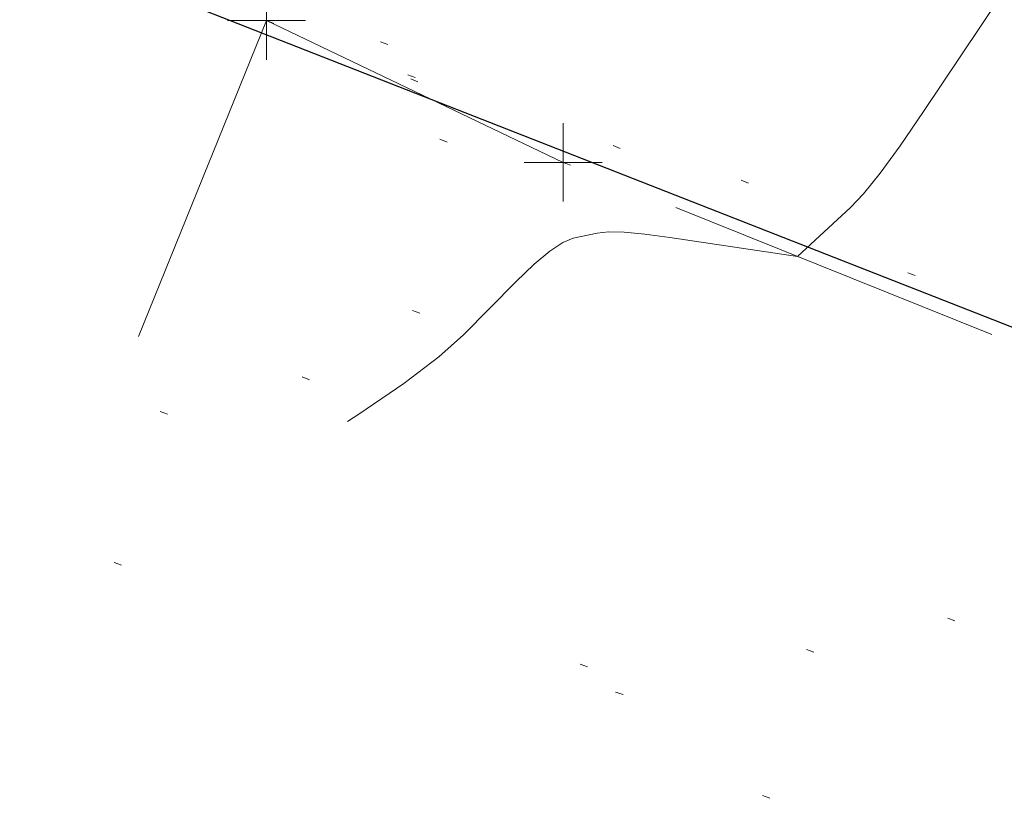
# Model space of a CAD drawing. Extents: x 413123 to 1465301, y 377724 to 504150.
# Tile 9 of 256: x 1463033 to 1463046, y 433284 to 433294. Entities that reach past the tile are written whole.
import ezdxf

# ---------------------------------------------------------------- set-up
doc = ezdxf.new("R2010")
doc.units = 0
doc.header["$MEASUREMENT"] = 0
for name, pattern in [('DGN Style 1', [8.732639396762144, 0.01453018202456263, -8.71810921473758]), ('DGN Style 3', [20.34225483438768, 14.53018202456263, -5.812072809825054]), ('DGN Style 5', [10.171127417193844, 4.35905460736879, -5.812072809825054])]:
    doc.linetypes.add(name, pattern=pattern)
for name, color, linetype, lineweight in [('DT_X_Contour_Minor', 136, 'DGN Style 3', 0), ('DT_X_Terrain_Ground_Line', 92, 'DGN Style 3', 13), ('PM_X_Parking_Lot_Stall', 7, 'DGN Style 5', 0), ('PV_X_Curb', 120, 'DGN Style 1', 0), ('PV_X_EOP', 7, 'DGN Style 3', 0), ('PV_X_Walk', 120, 'DGN Style 5', 0)]:
    doc.layers.add(name, color=color, linetype=linetype, lineweight=lineweight)
for name, color, linetype, lineweight, transparency in [('SV_Observation (Construction)', 97, 'DGN Style 1', 0, 0.9), ('SV_Setup (Construction)', 4, 'Continuous', 30, 0.9), ('SV_X_Shot_Marker (Construction)', 40, 'Continuous', 0, 0.5)]:
    doc.layers.add(name, color=color, linetype=linetype, lineweight=lineweight, transparency=transparency)

# ---------------------------------------------------------------- blocks, each defined once
blk = doc.blocks.new('SVPT_2629')
at = {"layer": 'SV_X_Shot_Marker (Construction)', "transparency": 33554495}
for p, q in [((0, 0.02500000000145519), (0, -0.02500000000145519)), ((-0.02500000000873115, 0), (0.02499999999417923, 0))]:
    blk.add_line(p, q, dxfattribs=at)
blk.add_point((0, 0), dxfattribs=at)
blk = doc.blocks.new('SVPT_2630')
at = {"layer": 'SV_X_Shot_Marker (Construction)', "transparency": 33554495}
for p, q in [((0, 0.02500000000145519), (0, -0.02499999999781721)), ((-0.02499999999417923, 0), (0.02500000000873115, 0))]:
    blk.add_line(p, q, dxfattribs=at)
blk.add_point((0, 0), dxfattribs=at)
blk = doc.blocks.new('*U5554', base_point=(1463158.719041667, 433438.2508333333, 579.5851666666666))
at = {"layer": 'DT_X_Contour_Minor', "elevation": 570.9999999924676, "flags": 128}
blk.add_lwpolyline([(1463009.796472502, 433261.168875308), (1463011.78215817, 433264.6803894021), (1463012.18799321, 433265.3971872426), (1463012.554490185, 433266.042646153), (1463012.881649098, 433266.6167661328), (1463013.169469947, 433267.1195471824), (1463014.420845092, 433269.2994012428), (1463019.893459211, 433272.9254937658), (1463020.153204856, 433274.935593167), (1463020.202159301, 433275.3127671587), (1463020.237703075, 433275.5828179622), (1463020.259836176, 433275.7457455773), (1463020.268558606, 433275.801550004), (1463020.273937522, 433275.8075308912), (1463020.286973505, 433275.8255635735), (1463020.322047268, 433275.8751759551), (1463020.37915881, 433275.9563680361), (1463020.458308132, 433276.0691398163), (1463020.698756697, 433276.4119708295), (1463020.868266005, 433276.5477448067), (1463021.196457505, 433276.6979434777), (1463021.683331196, 433276.862566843), (1463022.32888708, 433277.0416149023), (1463024.261945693, 433277.5383093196), (1463024.897747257, 433277.7013984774), (1463025.355357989, 433277.8181451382), (1463025.634777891, 433277.8885493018), (1463025.73600696, 433277.9126109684), (1463025.792630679, 433277.9167662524), (1463025.810514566, 433277.9236829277), (1463025.952399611, 433278.0738978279), (1463026.370390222, 433278.5215782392), (1463027.064486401, 433279.2667241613), (1463028.034688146, 433280.3093355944), (1463033.206542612, 433285.8689418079), (1463036.811969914, 433288.1031858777), (1463037.519382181, 433288.5539021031), (1463038.096435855, 433288.9485176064), (1463038.543130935, 433289.2870323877), (1463038.85946742, 433289.5694464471), (1463039.529219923, 433290.2477496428), (1463039.763360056, 433290.4733799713), (1463039.963466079, 433290.6415435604), (1463040.129537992, 433290.7522404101), (1463040.261575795, 433290.8054705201), (1463040.568297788, 433290.8707951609), (1463040.712714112, 433290.8856973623), (1463040.915921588, 433290.8814104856), (1463041.177920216, 433290.8579345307), (1463041.498709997, 433290.8152694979), (1463043.132908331, 433290.5713914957), (1463043.812184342, 433291.1962678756), (1463043.979676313, 433291.3734929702), (1463044.191033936, 433291.6373640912), (1463044.446257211, 433291.9878812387), (1463044.745346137, 433292.4250444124), (1463046.243447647, 433294.6673132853), (1463047.752313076, 433294.8105423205), (1463048.054738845, 433294.8353149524), (1463048.315359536, 433294.848248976), (1463048.534175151, 433294.8493443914), (1463048.71118569, 433294.8386011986), (1463049.127473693, 433294.794167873), (1463049.408280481, 433294.7356881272), (1463049.938484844, 433294.5935738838), (1463050.718086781, 433294.3678251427), (1463051.747086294, 433294.0584419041), (1463057.131011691, 433292.4195062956), (1463057.385113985, 433292.3253271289), (1463057.433293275, 433292.3074966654), (1463057.468930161, 433292.2943677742), (1463057.492024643, 433292.2859404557), (1463057.502576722, 433292.2822147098), (1463057.513992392, 433292.2785481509), (1463057.714762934, 433292.2018868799), (1463058.308512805, 433291.974652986), (1463059.295242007, 433291.5968464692), (1463060.674950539, 433291.0684673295), (1463064.878145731, 433289.4586927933), (1463066.328404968, 433288.9036778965), (1463067.526786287, 433288.4459641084), (1463068.473289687, 433288.0855514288), (1463069.167915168, 433287.8224398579), (1463070.684412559, 433287.2505438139), (1463071.409318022, 433286.9757210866), (1463072.446661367, 433286.5801749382), (1463073.796442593, 433286.0639053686), (1463075.458661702, 433285.4269123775), (1463080.307829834, 433283.5672998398), (1463082.112742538, 433282.8765559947), (1463083.890604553, 433282.1990338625), (1463085.641415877, 433281.5347334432), (1463087.365176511, 433280.8836547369), (1463091.925803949, 433279.1650738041), (1463093.522109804, 433278.5610658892), (1463094.89055679, 433278.0379778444), (1463096.031144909, 433277.5958096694), (1463096.943874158, 433277.2345613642), (1463099.074007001, 433276.3791257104), (1463100.004027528, 433276.0082480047), (1463101.196489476, 433275.5371916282), (1463102.651392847, 433274.9659565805), (1463104.36873764, 433274.294542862), (1463109.298245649, 433272.3705347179), (1463111.0014606, 433271.7017367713), (1463112.413974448, 433271.1383490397), (1463113.535787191, 433270.680371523), (1463114.366898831, 433270.3278042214), (1463116.195595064, 433269.5281717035), (1463116.827831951, 433269.2529667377), (1463117.353020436, 433269.0270762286), (1463117.771160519, 433268.8505001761), (1463118.0822522, 433268.7232385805), (1463118.769098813, 433268.449626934), (1463119.233134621, 433268.2659624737), (1463120.110107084, 433267.9201778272), (1463121.400016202, 433267.4122729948), (1463123.102861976, 433266.7422479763), (1463128.194366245, 433264.7393543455), (1463129.906589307, 433264.0691726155), (1463131.22463029, 433263.5607976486), (1463132.148489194, 433263.2142294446), (1463132.67816602, 433263.0294680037), (1463133.565061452, 433262.7525131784), (1463134.136427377, 433262.5542813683), (1463135.185353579, 433262.1673020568), (1463136.711840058, 433261.5915752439), (1463138.715886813, 433260.8271009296), (1463149.18241232, 433256.819143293)], dxfattribs=at)

msp = doc.modelspace()

# ---------------------------------------------------------------- linework, layer by layer
at = {"layer": 'PM_X_Parking_Lot_Stall', "extrusion": (0.02047092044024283, 0.0165112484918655, 0.9996541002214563), "elevation": 37675.13017547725, "flags": 128}
msp.add_lwpolyline([(-581259.0926633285, -1410301.175082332), (-581259.0926633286, -1410309.881289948)], dxfattribs=at)
at = {"layer": 'PV_X_Curb'}
for points, knots in [([(1463034.114341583, 433358.5354235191, 570.967442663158), (1463034.382762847, 433357.8525596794, 570.9829174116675), (1463034.902669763, 433356.6746703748, 570.9791408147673), (1463036.322057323, 433354.5205973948, 570.6849760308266), (1463037.748960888, 433352.2020754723, 570.6878951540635), (1463040.018756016, 433349.1857511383, 570.9427811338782), (1463042.639031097, 433346.7780487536, 570.7955674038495), (1463044.970687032, 433345.5933757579, 570.8824061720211), (1463045.921303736, 433345.2188641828, 570.878208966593), (1463051.106075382, 433343.1762354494, 570.8553169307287), (1463056.290847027, 433341.1336067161, 570.8324248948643), (1463061.475618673, 433339.0909779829, 570.809532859), (1463062.018547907, 433338.9041474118, 570.7725412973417), (1463062.561477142, 433338.7173168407, 570.7355497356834), (1463063.104406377, 433338.5304862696, 570.6985581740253), (1463069.657625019, 433335.9461940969, 570.7210719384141), (1463076.21084366, 433333.3619019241, 570.7435857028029), (1463082.764062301, 433330.7776097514, 570.7660994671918), (1463087.246478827, 433329.0023655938, 570.8028168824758), (1463091.728895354, 433327.2271214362, 570.8395342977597), (1463096.211311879, 433325.4518772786, 570.8762517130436), (1463096.878442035, 433325.1897515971, 570.9638925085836), (1463097.545572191, 433324.9276259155, 571.0515333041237), (1463098.212702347, 433324.6655002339, 571.1391740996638), (1463104.831686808, 433322.094946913, 571.1640382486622), (1463111.45067127, 433319.524393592, 571.1889023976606), (1463118.069655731, 433316.953840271, 571.2137665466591), (1463125.957183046, 433313.9138789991, 571.1851535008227), (1463133.844710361, 433310.8739177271, 571.1565404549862), (1463141.732237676, 433307.8339564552, 571.1279274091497), (1463145.767175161, 433306.241790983, 571.1313455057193), (1463149.802112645, 433304.6496255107, 571.134763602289), (1463153.83705013, 433303.0574600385, 571.1381816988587), (1463154.355066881, 433302.8054079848, 571.0924572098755), (1463154.873083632, 433302.5533559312, 571.0467327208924), (1463155.391100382, 433302.3013038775, 571.0010082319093), (1463159.740180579, 433300.5574304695, 571.007755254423), (1463164.089260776, 433298.8135570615, 571.0145022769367), (1463168.438340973, 433297.0696836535, 571.0212492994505), (1463173.76020955, 433294.9893866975, 571.0517121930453), (1463179.082078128, 433292.9090897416, 571.0821750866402), (1463184.403946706, 433290.8287927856, 571.1126379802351), (1463184.927832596, 433290.6024130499, 571.183469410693), (1463185.451718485, 433290.3760333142, 571.254300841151), (1463185.975604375, 433290.1496535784, 571.3251322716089), (1463193.283059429, 433287.4009373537, 571.3274320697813), (1463200.590514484, 433284.6522211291, 571.3297318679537), (1463207.897969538, 433281.9035049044, 571.3320316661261), (1463214.611583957, 433279.3049910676, 571.3660593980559), (1463221.325198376, 433276.7064772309, 571.4000871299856), (1463228.038812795, 433274.1079633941, 571.4341148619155), (1463234.876881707, 433271.4003319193, 571.5030017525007), (1463241.714950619, 433268.6927004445, 571.5718886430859), (1463248.553019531, 433265.9850689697, 571.6407755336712), (1463252.53367608, 433264.4224603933, 571.6987979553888), (1463256.514332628, 433262.8598518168, 571.7568203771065), (1463260.494989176, 433261.2972432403, 571.8148427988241), (1463261.18962272, 433261.0748617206, 571.7422662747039), (1463261.884256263, 433260.8524802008, 571.6696897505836), (1463262.578889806, 433260.6300986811, 571.5971132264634), (1463267.974277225, 433258.4984942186, 571.5913249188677), (1463273.369664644, 433256.3668897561, 571.5855366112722), (1463278.765052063, 433254.2352852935, 571.5797483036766), (1463284.039124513, 433252.1341649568, 571.626583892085), (1463289.313196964, 433250.0330446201, 571.6734194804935), (1463294.587269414, 433247.9319242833, 571.7202550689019), (1463295.147837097, 433247.7325865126, 571.8045569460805), (1463295.70840478, 433247.533248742, 571.8888588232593), (1463296.268972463, 433247.3339109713, 571.9731607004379), (1463303.262539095, 433244.6091737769, 572.0038664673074), (1463310.256105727, 433241.8844365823, 572.034572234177), (1463317.249672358, 433239.1596993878, 572.0652780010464), (1463324.8255847, 433236.206749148, 572.1003223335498), (1463332.401497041, 433233.2537989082, 572.1353666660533), (1463339.977409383, 433230.3008486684, 572.1704109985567), (1463346.624217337, 433227.6724527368, 572.1699621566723), (1463353.271025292, 433225.044056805, 572.1695133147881), (1463359.917833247, 433222.4156608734, 572.1690644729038), (1463363.666535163, 433220.9685334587, 572.1740861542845), (1463367.415237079, 433219.521406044, 572.1791078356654), (1463371.163938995, 433218.0742786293, 572.1841295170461), (1463371.754596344, 433217.8301906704, 572.1047293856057), (1463372.345253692, 433217.5861027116, 572.0253292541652), (1463372.935911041, 433217.3420147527, 571.9459291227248), (1463380.338603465, 433214.4611246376, 571.9041823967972), (1463387.741295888, 433211.5802345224, 571.8624356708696), (1463395.143988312, 433208.6993444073, 571.8206889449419), (1463403.121855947, 433205.5721027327, 571.8539167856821), (1463411.099723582, 433202.4448610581, 571.8871446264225), (1463419.077591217, 433199.3176193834, 571.9203724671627), (1463419.407565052, 433199.1647159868, 571.9396248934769), (1463419.737538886, 433199.0118125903, 571.9588773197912), (1463420.067512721, 433198.8589091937, 571.9781297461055)], [0, 0, 0, 0, 0.004163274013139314, 0.007301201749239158, 0.0146979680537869, 0.01957460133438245, 0.02877745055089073, 0.03448275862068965, 0.03448275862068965, 0.03448275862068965, 0.06896551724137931, 0.06896551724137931, 0.06896551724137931, 0.1034482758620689, 0.1034482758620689, 0.1034482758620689, 0.1379310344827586, 0.1379310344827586, 0.1379310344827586, 0.1724137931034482, 0.1724137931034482, 0.1724137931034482, 0.2068965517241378, 0.2068965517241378, 0.2068965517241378, 0.2413793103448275, 0.2413793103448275, 0.2413793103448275, 0.2758620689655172, 0.2758620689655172, 0.2758620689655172, 0.3103448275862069, 0.3103448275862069, 0.3103448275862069, 0.3448275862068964, 0.3448275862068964, 0.3448275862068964, 0.3793103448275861, 0.3793103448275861, 0.3793103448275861, 0.4137931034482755, 0.4137931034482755, 0.4137931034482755, 0.4482758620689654, 0.4482758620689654, 0.4482758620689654, 0.4827586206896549, 0.4827586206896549, 0.4827586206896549, 0.5172413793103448, 0.5172413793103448, 0.5172413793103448, 0.5517241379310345, 0.5517241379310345, 0.5517241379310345, 0.5862068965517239, 0.5862068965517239, 0.5862068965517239, 0.6206896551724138, 0.6206896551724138, 0.6206896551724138, 0.6551724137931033, 0.6551724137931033, 0.6551724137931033, 0.6896551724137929, 0.6896551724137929, 0.6896551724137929, 0.7241379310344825, 0.7241379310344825, 0.7241379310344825, 0.7586206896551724, 0.7586206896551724, 0.7586206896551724, 0.7931034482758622, 0.7931034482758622, 0.7931034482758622, 0.8275862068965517, 0.8275862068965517, 0.8275862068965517, 0.8620689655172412, 0.8620689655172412, 0.8620689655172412, 0.8965517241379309, 0.8965517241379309, 0.8965517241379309, 0.9310344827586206, 0.9310344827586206, 0.9310344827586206, 0.9655172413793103, 0.9655172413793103, 0.9655172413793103, 1, 1, 1, 1]), ([(1463694.730807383, 433042.1012902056, 573.2000085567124), (1463688.122071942, 433044.6665198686, 573.2117681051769), (1463681.5133365, 433047.2317495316, 573.2235276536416), (1463674.904601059, 433049.7969791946, 573.2352872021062), (1463669.906627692, 433051.7384291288, 573.2422034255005), (1463664.908654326, 433053.679879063, 573.249119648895), (1463659.910680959, 433055.6213289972, 573.2560358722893), (1463659.31440991, 433055.8530469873, 573.3282538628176), (1463658.718138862, 433056.0847649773, 573.400471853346), (1463658.121867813, 433056.3164829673, 573.4726898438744), (1463656.811811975, 433056.8455353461, 573.4691755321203), (1463655.501756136, 433057.3745877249, 573.4656612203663), (1463654.191700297, 433057.9036401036, 573.4621469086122), (1463647.078403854, 433060.7016199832, 573.4311409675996), (1463639.965107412, 433063.4995998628, 573.4001350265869), (1463632.851810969, 433066.2975797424, 573.3691290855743), (1463626.603526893, 433068.7760307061, 573.3262890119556), (1463620.355242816, 433071.25448167, 573.2834489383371), (1463614.10695874, 433073.7329326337, 573.2406088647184), (1463606.821724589, 433076.5483492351, 573.1778320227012), (1463599.536490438, 433079.3637658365, 573.1150551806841), (1463592.251256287, 433082.1791824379, 573.052278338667), (1463585.048675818, 433085.0513616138, 572.9767093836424), (1463577.846095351, 433087.9235407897, 572.901140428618), (1463570.643514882, 433090.7957199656, 572.8255714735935), (1463568.520856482, 433091.6009161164, 572.8136526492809), (1463566.398198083, 433092.4061122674, 572.8017338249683), (1463564.275539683, 433093.2113084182, 572.7898150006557), (1463563.658286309, 433093.4932407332, 572.723361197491), (1463563.041032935, 433093.7751730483, 572.6569073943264), (1463562.423779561, 433094.0571053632, 572.5904535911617), (1463557.897842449, 433095.8076798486, 572.5495712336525), (1463553.371905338, 433097.5582543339, 572.5086888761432), (1463548.845968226, 433099.3088288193, 572.4678065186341), (1463541.746736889, 433102.0973839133, 572.4116307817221), (1463534.647505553, 433104.8859390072, 572.3554550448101), (1463527.548274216, 433107.6744941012, 572.2992793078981), (1463527.099574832, 433107.8541490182, 572.3819727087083), (1463526.650875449, 433108.0338039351, 572.4646661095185), (1463526.202176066, 433108.2134588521, 572.5473595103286), (1463518.442801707, 433111.2934591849, 572.5872886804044), (1463510.683427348, 433114.3734595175, 572.6272178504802), (1463502.924052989, 433117.4534598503, 572.6671470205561), (1463495.101662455, 433120.5759616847, 572.6180249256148), (1463487.279271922, 433123.6984635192, 572.5689028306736), (1463479.456881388, 433126.8209653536, 572.5197807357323), (1463474.540841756, 433128.7396558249, 572.5305568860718), (1463469.624802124, 433130.6583462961, 572.5413330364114), (1463464.708762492, 433132.5770367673, 572.5521091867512), (1463464.15178183, 433132.7738995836, 572.4839343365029), (1463463.594801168, 433132.9707623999, 572.4157594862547), (1463463.037820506, 433133.1676252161, 572.3475846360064), (1463455.395093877, 433136.1460172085, 572.2965798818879), (1463447.752367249, 433139.1244092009, 572.2455751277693), (1463440.10964062, 433142.1028011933, 572.1945703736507), (1463439.463345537, 433142.3911085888, 572.2249332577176), (1463438.817050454, 433142.6794159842, 572.2552961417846), (1463438.170755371, 433142.9677233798, 572.2856590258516), (1463431.589276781, 433145.5431962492, 572.3185177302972), (1463425.007798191, 433148.1186691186, 572.351376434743), (1463418.4263196, 433150.6941419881, 572.3842351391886), (1463413.565512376, 433152.6091060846, 572.3506952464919), (1463408.704705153, 433154.5240701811, 572.3171553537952), (1463403.843897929, 433156.4390342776, 572.2836154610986), (1463402.295983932, 433157.0721267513, 572.2966227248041), (1463400.748069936, 433157.7052192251, 572.3096299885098), (1463399.20015594, 433158.3383116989, 572.3226372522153), (1463398.571326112, 433158.6030358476, 572.2531442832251), (1463397.942496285, 433158.8677599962, 572.1836513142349), (1463397.313666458, 433159.1324841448, 572.1141583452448), (1463389.499427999, 433162.1494767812, 572.1431257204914), (1463381.68518954, 433165.1664694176, 572.172093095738), (1463373.87095108, 433168.1834620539, 572.2010604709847), (1463373.202610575, 433168.4242856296, 572.2485422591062), (1463372.53427007, 433168.6651092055, 572.2960240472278), (1463371.865929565, 433168.9059327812, 572.3435058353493), (1463366.852918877, 433170.8940812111, 572.309207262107), (1463361.839908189, 433172.882229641, 572.2749086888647), (1463356.826897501, 433174.8703780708, 572.2406101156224), (1463350.263613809, 433177.4130764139, 572.2105829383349), (1463343.700330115, 433179.955774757, 572.1805557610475), (1463337.137046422, 433182.4984731, 572.1505285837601), (1463332.732110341, 433184.1753668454, 572.1399057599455), (1463328.327174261, 433185.8522605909, 572.129282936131), (1463323.922238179, 433187.5291543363, 572.1186601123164), (1463323.550514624, 433187.6736224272, 572.0672464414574), (1463323.17879107, 433187.8180905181, 572.0158327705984), (1463322.807067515, 433187.9625586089, 571.9644190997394), (1463314.242457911, 433191.4677850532, 571.9189611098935), (1463305.677848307, 433194.9730114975, 571.8735031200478), (1463297.113238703, 433198.4782379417, 571.8280451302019), (1463296.447798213, 433198.6498683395, 571.8729159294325), (1463295.782357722, 433198.8214987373, 571.917786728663), (1463295.116917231, 433198.9931291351, 571.9626575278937), (1463288.43623397, 433201.6173953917, 571.9595616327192), (1463281.755550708, 433204.2416616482, 571.9564657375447), (1463275.074867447, 433206.8659279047, 571.9533698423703), (1463270.698621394, 433208.5836220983, 571.955071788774), (1463266.322375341, 433210.3013162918, 571.9567737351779), (1463261.946129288, 433212.0190104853, 571.9584756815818), (1463261.255964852, 433212.2907585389, 571.8814296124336), (1463260.565800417, 433212.5625065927, 571.8043835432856), (1463259.875635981, 433212.8342546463, 571.7273374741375), (1463253.221984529, 433215.4661261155, 571.684237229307), (1463246.568333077, 433218.0979975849, 571.6411369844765), (1463239.914681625, 433220.7298690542, 571.5980367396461), (1463232.697418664, 433223.5591135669, 571.584901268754), (1463225.480155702, 433226.3883580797, 571.5717657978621), (1463218.262892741, 433229.2176025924, 571.5586303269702), (1463212.689928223, 433231.3845503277, 571.501804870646), (1463207.116963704, 433233.5514980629, 571.4449794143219), (1463201.543999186, 433235.7184457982, 571.3881539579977), (1463197.702392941, 433237.2969398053, 571.3824755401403), (1463193.860786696, 433238.8754338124, 571.376797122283), (1463190.01918045, 433240.4539278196, 571.3711187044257), (1463189.420555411, 433240.6641899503, 571.4587546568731), (1463188.821930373, 433240.874452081, 571.5463906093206), (1463188.223305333, 433241.0847142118, 571.6340265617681), (1463185.054584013, 433242.3131517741, 571.6250500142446), (1463181.885862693, 433243.5415893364, 571.6160734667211), (1463178.717141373, 433244.7700268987, 571.6070969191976), (1463171.181422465, 433247.7347391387, 571.5342143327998), (1463163.645703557, 433250.6994513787, 571.4613317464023), (1463156.10998465, 433253.6641636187, 571.3884491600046), (1463148.761307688, 433256.5197229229, 571.322577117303), (1463141.412630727, 433259.3752822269, 571.2567050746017), (1463134.063953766, 433262.2308415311, 571.1908330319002), (1463126.984343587, 433264.9936274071, 571.2120531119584), (1463119.904733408, 433267.756413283, 571.2332731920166), (1463112.82512323, 433270.519199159, 571.2544932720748), (1463106.948373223, 433272.8554993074, 571.272380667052), (1463101.071623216, 433275.1917994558, 571.290268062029), (1463095.19487321, 433277.5280996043, 571.3081554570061), (1463087.382378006, 433280.5556578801, 571.2445784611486), (1463079.569882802, 433283.583216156, 571.1810014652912), (1463071.757387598, 433286.6107744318, 571.1174244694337), (1463067.011834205, 433288.4980060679, 571.0790224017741), (1463062.266280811, 433290.385237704, 571.0406203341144), (1463057.520727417, 433292.27246934, 571.0022182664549), (1463052.596696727, 433294.1302708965, 570.9741905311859), (1463047.672666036, 433295.988072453, 570.946162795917), (1463042.748635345, 433297.8458740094, 570.9181350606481), (1463040.996474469, 433298.028892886, 570.6600759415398), (1463037.884741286, 433298.0614564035, 570.3732611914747), (1463033.533792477, 433297.4811137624, 570.213053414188), (1463028.578927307, 433295.8351240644, 570.8846791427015), (1463025.750437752, 433293.3300609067, 570.5443428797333), (1463024.222435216, 433291.00068514, 570.5092220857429), (1463023.412434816, 433289.7658735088, 570.490604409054), (1463022.602434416, 433288.5310618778, 570.4719867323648), (1463021.792434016, 433287.2962502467, 570.4533690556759), (1463021.001432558, 433285.3732457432, 570.5012869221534), (1463020.2104311, 433283.4502412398, 570.549204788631), (1463019.419429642, 433281.5272367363, 570.5971226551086), (1463018.531487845, 433279.3825151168, 570.6481372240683), (1463017.643546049, 433277.2377934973, 570.6991517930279), (1463016.755604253, 433275.0930718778, 570.7501663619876), (1463014.741467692, 433270.0950215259, 570.9656913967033), (1463012.727331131, 433265.096971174, 571.181216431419), (1463010.71319457, 433260.0989208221, 571.3967414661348)], [0, 0, 0, 0, 0.01923076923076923, 0.01923076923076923, 0.01923076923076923, 0.03846153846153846, 0.03846153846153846, 0.03846153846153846, 0.05769230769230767, 0.05769230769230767, 0.05769230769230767, 0.07692307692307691, 0.07692307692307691, 0.07692307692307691, 0.09615384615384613, 0.09615384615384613, 0.09615384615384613, 0.1153846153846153, 0.1153846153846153, 0.1153846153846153, 0.1346153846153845, 0.1346153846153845, 0.1346153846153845, 0.1538461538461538, 0.1538461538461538, 0.1538461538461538, 0.1730769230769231, 0.1730769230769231, 0.1730769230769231, 0.1923076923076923, 0.1923076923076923, 0.1923076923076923, 0.2115384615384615, 0.2115384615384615, 0.2115384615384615, 0.2307692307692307, 0.2307692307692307, 0.2307692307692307, 0.25, 0.25, 0.25, 0.269230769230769, 0.269230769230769, 0.269230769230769, 0.2884615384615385, 0.2884615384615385, 0.2884615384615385, 0.3076923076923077, 0.3076923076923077, 0.3076923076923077, 0.3269230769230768, 0.3269230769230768, 0.3269230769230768, 0.3461538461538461, 0.3461538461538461, 0.3461538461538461, 0.3653846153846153, 0.3653846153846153, 0.3653846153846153, 0.3846153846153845, 0.3846153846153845, 0.3846153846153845, 0.4038461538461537, 0.4038461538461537, 0.4038461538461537, 0.423076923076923, 0.423076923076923, 0.423076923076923, 0.4423076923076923, 0.4423076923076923, 0.4423076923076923, 0.4615384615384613, 0.4615384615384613, 0.4615384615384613, 0.4807692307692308, 0.4807692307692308, 0.4807692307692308, 0.5, 0.5, 0.5, 0.5192307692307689, 0.5192307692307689, 0.5192307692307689, 0.538461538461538, 0.538461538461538, 0.538461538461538, 0.5576923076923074, 0.5576923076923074, 0.5576923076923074, 0.576923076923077, 0.576923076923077, 0.576923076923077, 0.5961538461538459, 0.5961538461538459, 0.5961538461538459, 0.6153846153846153, 0.6153846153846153, 0.6153846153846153, 0.6346153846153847, 0.6346153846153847, 0.6346153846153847, 0.6538461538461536, 0.6538461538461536, 0.6538461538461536, 0.673076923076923, 0.673076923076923, 0.673076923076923, 0.6923076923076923, 0.6923076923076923, 0.6923076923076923, 0.7115384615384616, 0.7115384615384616, 0.7115384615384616, 0.7307692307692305, 0.7307692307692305, 0.7307692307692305, 0.7499999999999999, 0.7499999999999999, 0.7499999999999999, 0.7692307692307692, 0.7692307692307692, 0.7692307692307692, 0.7884615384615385, 0.7884615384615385, 0.7884615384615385, 0.8076923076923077, 0.8076923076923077, 0.8076923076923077, 0.826923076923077, 0.826923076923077, 0.826923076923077, 0.846153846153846, 0.846153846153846, 0.846153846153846, 0.8653846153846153, 0.8653846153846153, 0.8653846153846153, 0.8846153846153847, 0.8846153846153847, 0.8846153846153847, 0.9038461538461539, 0.9038461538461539, 0.9038461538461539, 0.9087225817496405, 0.9125585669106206, 0.9159702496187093, 0.9230769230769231, 0.9230769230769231, 0.9230769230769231, 0.9423076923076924, 0.9423076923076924, 0.9423076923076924, 0.9615384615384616, 0.9615384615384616, 0.9615384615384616, 0.9807692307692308, 0.9807692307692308, 0.9807692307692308, 1, 1, 1, 1])]:
    msp.add_open_spline(points, degree=3, knots=knots, dxfattribs=at)
at = {"layer": 'PV_X_EOP'}
for points, knots in [([(1463033.539703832, 433358.668730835, 570.9312826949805), (1463033.78085339, 433357.7791180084, 570.9319642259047), (1463034.311810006, 433356.414696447, 570.9129230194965), (1463035.936664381, 433354.210215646, 570.7574772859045), (1463037.392149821, 433351.9520015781, 570.7191112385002), (1463039.598433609, 433348.7987445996, 570.7996873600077), (1463042.441302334, 433346.5539274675, 570.6747714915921), (1463044.712350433, 433345.0075174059, 570.6881225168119), (1463045.691659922, 433344.6760572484, 570.6008205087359), (1463046.330306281, 433344.4598990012, 570.5438874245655), (1463046.96895264, 433344.243740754, 570.486954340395), (1463047.607598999, 433344.0275825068, 570.4300212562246), (1463047.46569072, 433343.5095853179, 570.4737916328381), (1463047.32378244, 433342.9915881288, 570.5175620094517), (1463047.181874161, 433342.4735909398, 570.5613323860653), (1463047.962688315, 433342.1715041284, 570.5523071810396), (1463048.74350247, 433341.8694173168, 570.5432819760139), (1463049.524316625, 433341.5673305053, 570.5342567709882), (1463049.723445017, 433342.0454324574, 570.5031497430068), (1463049.92257341, 433342.5235344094, 570.4720427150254), (1463050.121701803, 433343.0016363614, 570.4409356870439), (1463054.363252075, 433341.3299102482, 570.4898514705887), (1463058.604802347, 433339.658184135, 570.5387672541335), (1463062.84635262, 433337.9864580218, 570.5876830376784), (1463069.380437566, 433335.4247592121, 570.6248076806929), (1463075.914522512, 433332.8630604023, 570.6619323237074), (1463082.448607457, 433330.3013615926, 570.699056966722), (1463087.637972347, 433328.22388055, 570.7205322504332), (1463092.827337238, 433326.1463995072, 570.7420075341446), (1463098.016702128, 433324.0689184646, 570.7634828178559), (1463104.657268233, 433321.5116641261, 570.769767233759), (1463111.297834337, 433318.9544097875, 570.7760516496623), (1463117.938400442, 433316.3971554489, 570.7823360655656), (1463125.924840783, 433313.2674390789, 570.73748834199), (1463133.911281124, 433310.1377227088, 570.6926406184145), (1463141.897721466, 433307.0080063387, 570.647792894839), (1463141.717745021, 433306.5125578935, 570.6799613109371), (1463141.537768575, 433306.0171094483, 570.7121297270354), (1463141.35779213, 433305.5216610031, 570.7442981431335), (1463142.229950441, 433305.2201381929, 570.7485050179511), (1463143.102108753, 433304.9186153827, 570.7527118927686), (1463143.974267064, 433304.6170925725, 570.7569187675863), (1463144.185348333, 433305.0788176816, 570.735481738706), (1463144.396429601, 433305.5405427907, 570.7140447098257), (1463144.607510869, 433306.0022678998, 570.6926076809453), (1463147.58473388, 433304.8543661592, 570.7341019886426), (1463150.56195689, 433303.7064644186, 570.7755962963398), (1463153.539179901, 433302.558562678, 570.817090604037), (1463158.44037952, 433300.5705139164, 570.826934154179), (1463163.341579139, 433298.5824651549, 570.8367777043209), (1463168.242778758, 433296.5944163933, 570.8466212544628), (1463174.091388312, 433294.2251577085, 570.8787504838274), (1463179.939997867, 433291.8558990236, 570.9108797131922), (1463185.788607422, 433289.4866403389, 570.9430089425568), (1463193.090936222, 433286.8080451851, 571.0096381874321), (1463200.393265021, 433284.1294500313, 571.0762674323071), (1463207.695593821, 433281.4508548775, 571.1428966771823), (1463214.34865388, 433278.828976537, 571.1804566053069), (1463221.001713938, 433276.2070981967, 571.2180165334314), (1463227.654773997, 433273.5852198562, 571.2555764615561), (1463234.593717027, 433270.8614597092, 571.311327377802), (1463241.532660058, 433268.1376995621, 571.3670782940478), (1463248.471603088, 433265.413939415, 571.4228292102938), (1463251.006317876, 433264.4249023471, 571.4376305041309), (1463253.541032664, 433263.4358652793, 571.452431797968), (1463256.075747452, 433262.4468282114, 571.4672330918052), (1463255.94008792, 433261.9072334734, 571.4705339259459), (1463255.804428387, 433261.3676387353, 571.4738347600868), (1463255.668768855, 433260.8280439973, 571.4771355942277), (1463256.445551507, 433260.5848901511, 571.4871075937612), (1463257.222334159, 433260.3417363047, 571.4970795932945), (1463257.999116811, 433260.0985824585, 571.507051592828), (1463258.226294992, 433260.5106164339, 571.4958264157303), (1463258.453473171, 433260.9226504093, 571.4846012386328), (1463258.680651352, 433261.3346843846, 571.4733760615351), (1463259.925804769, 433260.8493021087, 571.4829525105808), (1463261.170958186, 433260.3639198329, 571.4925289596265), (1463262.416111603, 433259.878537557, 571.5021054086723), (1463267.791649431, 433257.7869022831, 571.5241727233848), (1463273.167187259, 433255.6952670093, 571.5462400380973), (1463278.542725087, 433253.6036317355, 571.5683073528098), (1463284.352399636, 433251.3217999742, 571.5814787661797), (1463290.162074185, 433249.039968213, 571.5946501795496), (1463295.971748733, 433246.7581364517, 571.6078215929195), (1463302.949122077, 433244.0521724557, 571.6351321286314), (1463309.926495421, 433241.3462084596, 571.6624426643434), (1463316.903868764, 433238.6402444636, 571.6897532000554), (1463324.563747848, 433235.6405621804, 571.7285381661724), (1463332.223626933, 433232.6408798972, 571.7673231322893), (1463339.883506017, 433229.641197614, 571.8061080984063), (1463346.449952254, 433227.0690864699, 571.8205958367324), (1463353.01639849, 433224.4969753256, 571.8350835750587), (1463359.582844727, 433221.9248641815, 571.8495713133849), (1463363.961849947, 433220.2403229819, 571.8408310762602), (1463368.340855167, 433218.5557817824, 571.8320908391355), (1463372.719860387, 433216.8712405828, 571.8233506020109), (1463380.126525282, 433213.9587859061, 571.7905530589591), (1463387.533190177, 433211.0463312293, 571.7577555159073), (1463394.939855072, 433208.1338765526, 571.7249579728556), (1463402.425974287, 433205.1637758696, 571.7534560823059), (1463409.912093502, 433202.1936751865, 571.7819541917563), (1463417.398212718, 433199.2235745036, 571.8104523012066), (1463417.229394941, 433198.7682275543, 571.8194733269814), (1463417.060577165, 433198.3128806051, 571.8284943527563), (1463416.891759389, 433197.8575336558, 571.8375153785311), (1463417.692446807, 433197.4966240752, 571.8487103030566), (1463418.493134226, 433197.1357144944, 571.859905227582), (1463419.293821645, 433196.7748049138, 571.8711001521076), (1463419.475032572, 433197.247288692, 571.8477905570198), (1463419.6562435, 433197.7197724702, 571.8244809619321), (1463419.837454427, 433198.1922562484, 571.8011713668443), (1463419.83781155, 433198.2226624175, 571.7953862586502), (1463419.838168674, 433198.2530685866, 571.789601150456), (1463419.838525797, 433198.2834747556, 571.7838160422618)], [0, 0, 0, 0, 0.003968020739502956, 0.006425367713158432, 0.01199892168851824, 0.01581541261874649, 0.02326256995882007, 0.02777777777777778, 0.02777777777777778, 0.02777777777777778, 0.05555555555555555, 0.05555555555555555, 0.05555555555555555, 0.08333333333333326, 0.08333333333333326, 0.08333333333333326, 0.1111111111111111, 0.1111111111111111, 0.1111111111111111, 0.1388888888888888, 0.1388888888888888, 0.1388888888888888, 0.1666666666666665, 0.1666666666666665, 0.1666666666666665, 0.1944444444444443, 0.1944444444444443, 0.1944444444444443, 0.2222222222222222, 0.2222222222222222, 0.2222222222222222, 0.25, 0.25, 0.25, 0.2777777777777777, 0.2777777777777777, 0.2777777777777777, 0.3055555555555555, 0.3055555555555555, 0.3055555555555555, 0.333333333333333, 0.333333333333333, 0.333333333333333, 0.3611111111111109, 0.3611111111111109, 0.3611111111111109, 0.3888888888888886, 0.3888888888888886, 0.3888888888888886, 0.4166666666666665, 0.4166666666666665, 0.4166666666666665, 0.4444444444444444, 0.4444444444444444, 0.4444444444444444, 0.472222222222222, 0.472222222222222, 0.472222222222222, 0.5, 0.5, 0.5, 0.5277777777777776, 0.5277777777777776, 0.5277777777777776, 0.5555555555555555, 0.5555555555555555, 0.5555555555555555, 0.5833333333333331, 0.5833333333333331, 0.5833333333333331, 0.6111111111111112, 0.6111111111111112, 0.6111111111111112, 0.638888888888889, 0.638888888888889, 0.638888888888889, 0.6666666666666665, 0.6666666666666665, 0.6666666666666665, 0.6944444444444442, 0.6944444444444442, 0.6944444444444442, 0.722222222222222, 0.722222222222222, 0.722222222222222, 0.7499999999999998, 0.7499999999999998, 0.7499999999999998, 0.7777777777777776, 0.7777777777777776, 0.7777777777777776, 0.8055555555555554, 0.8055555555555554, 0.8055555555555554, 0.8333333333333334, 0.8333333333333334, 0.8333333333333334, 0.861111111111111, 0.861111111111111, 0.861111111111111, 0.8888888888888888, 0.8888888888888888, 0.8888888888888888, 0.9166666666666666, 0.9166666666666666, 0.9166666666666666, 0.9444444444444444, 0.9444444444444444, 0.9444444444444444, 0.9722222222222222, 0.9722222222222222, 0.9722222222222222, 1, 1, 1, 1]), ([(1463695.37345491, 433042.3269481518, 573.2056029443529), (1463695.118355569, 433042.4173281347, 573.1929567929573), (1463694.863256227, 433042.5077081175, 573.1803106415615), (1463694.608156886, 433042.5980881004, 573.1676644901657), (1463688.127196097, 433045.133574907, 573.1638691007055), (1463681.646235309, 433047.6690617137, 573.1600737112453), (1463675.165274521, 433050.2045485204, 573.1562783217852), (1463668.255959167, 433052.9440202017, 573.1540820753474), (1463661.346643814, 433055.6834918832, 573.1518858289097), (1463654.437328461, 433058.4229635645, 573.149689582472), (1463647.338400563, 433061.2071824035, 573.1301154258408), (1463640.239472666, 433063.9914012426, 573.1105412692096), (1463633.140544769, 433066.7756200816, 573.0909671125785), (1463626.823799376, 433069.2202639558, 573.0453158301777), (1463620.507053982, 433071.6649078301, 572.999664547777), (1463614.190308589, 433074.1095517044, 572.9540132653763), (1463606.930945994, 433076.9629614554, 572.8967218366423), (1463599.671583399, 433079.8163712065, 572.8394304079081), (1463592.412220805, 433082.6697809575, 572.7821389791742), (1463585.208613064, 433085.5359198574, 572.7224006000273), (1463578.005005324, 433088.4020587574, 572.6626622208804), (1463570.801397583, 433091.2681976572, 572.6029238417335), (1463563.539543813, 433094.1288766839, 572.5195568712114), (1463556.277690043, 433096.9895557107, 572.4361899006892), (1463549.015836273, 433099.8502347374, 572.3528229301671), (1463541.464235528, 433102.896740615, 572.3143753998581), (1463533.912634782, 433105.9432464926, 572.2759278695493), (1463526.361034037, 433108.9897523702, 572.2374803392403), (1463524.510466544, 433109.6486739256, 572.222419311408), (1463522.659899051, 433110.307595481, 572.2073582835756), (1463520.809331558, 433110.9665170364, 572.1922972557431), (1463520.996148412, 433111.478044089, 572.2051758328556), (1463521.182965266, 433111.9895711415, 572.2180544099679), (1463521.36978212, 433112.5010981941, 572.2309329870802), (1463520.520611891, 433112.8412018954, 572.2365752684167), (1463519.671441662, 433113.1813055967, 572.2422175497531), (1463518.822271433, 433113.5214092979, 572.2478598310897), (1463518.644435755, 433113.0349413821, 572.2388127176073), (1463518.466600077, 433112.5484734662, 572.229765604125), (1463518.288764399, 433112.0620055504, 572.2207184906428), (1463514.835464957, 433113.4033588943, 572.2367800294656), (1463511.382165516, 433114.7447122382, 572.2528415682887), (1463507.928866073, 433116.0860655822, 572.2689031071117), (1463493.594865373, 433121.7420238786, 572.2482959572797), (1463479.260864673, 433127.3979821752, 572.2276888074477), (1463464.926863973, 433133.0539404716, 572.2070816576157), (1463449.455525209, 433139.0728186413, 572.1640707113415), (1463433.984186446, 433145.0916968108, 572.1210597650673), (1463418.512847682, 433151.1105749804, 572.0780488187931), (1463413.328996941, 433153.1553309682, 572.0135393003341), (1463408.145146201, 433155.200086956, 571.9490297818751), (1463402.961295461, 433157.2448429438, 571.8845202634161), (1463403.132465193, 433157.7716799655, 571.9190447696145), (1463403.303634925, 433158.2985169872, 571.953569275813), (1463403.474804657, 433158.825354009, 571.9880937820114), (1463402.600267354, 433159.1613721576, 571.9863420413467), (1463401.725730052, 433159.4973903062, 571.984590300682), (1463400.851192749, 433159.8334084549, 571.9828385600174), (1463400.653049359, 433159.3552482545, 571.9439093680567), (1463400.454905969, 433158.8770880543, 571.9049801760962), (1463400.256762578, 433158.3989278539, 571.8660509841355), (1463399.322085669, 433158.774478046, 571.9116587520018), (1463398.387408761, 433159.150028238, 571.9572665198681), (1463397.452731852, 433159.5255784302, 572.0028742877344), (1463389.04126259, 433162.8168634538, 571.9920574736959), (1463380.629793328, 433166.1081484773, 571.9812406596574), (1463372.218324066, 433169.3994335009, 571.9704238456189), (1463367.156032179, 433171.3851717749, 571.9528553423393), (1463362.093740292, 433173.370910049, 571.9352868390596), (1463357.031448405, 433175.3566483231, 571.91771833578), (1463350.485608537, 433177.9162151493, 571.9032139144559), (1463343.93976867, 433180.4757819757, 571.8887094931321), (1463337.393928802, 433183.0353488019, 571.8742050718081), (1463332.955818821, 433184.7683232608, 571.8612483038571), (1463328.517708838, 433186.5012977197, 571.8482915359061), (1463324.079598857, 433188.2342721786, 571.835334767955), (1463307.834725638, 433194.592922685, 571.7755947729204), (1463291.58985242, 433200.9515731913, 571.7158547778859), (1463275.344979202, 433207.3102236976, 571.6561147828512), (1463270.255842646, 433209.3105723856, 571.6395679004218), (1463265.16670609, 433211.3109210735, 571.6230210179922), (1463260.077569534, 433213.3112697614, 571.6064741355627), (1463253.452444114, 433215.9179517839, 571.5595870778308), (1463246.827318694, 433218.5246338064, 571.5127000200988), (1463240.202193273, 433221.1313158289, 571.4658129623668), (1463232.962477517, 433223.9732301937, 571.4532933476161), (1463225.722761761, 433226.8151445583, 571.4407737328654), (1463218.483046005, 433229.6570589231, 571.4282541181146), (1463212.90690448, 433231.8646312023, 571.4088467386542), (1463207.330762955, 433234.0722034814, 571.3894393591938), (1463201.754621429, 433236.2797757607, 571.3700319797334), (1463194.142429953, 433239.2572758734, 571.3409586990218), (1463186.530238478, 433242.2347759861, 571.3118854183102), (1463178.918047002, 433245.2122760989, 571.2828121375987), (1463169.428496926, 433248.9128530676, 571.1919051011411), (1463159.93894685, 433252.6134300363, 571.1009980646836), (1463150.449396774, 433256.314007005, 571.0100910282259), (1463145.077359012, 433258.4557943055, 570.9673048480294), (1463139.70532125, 433260.5975816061, 570.9245186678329), (1463134.333283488, 433262.7393689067, 570.8817324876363), (1463132.297653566, 433263.5246301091, 570.8037126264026), (1463130.262023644, 433264.3098913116, 570.7256927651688), (1463128.226393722, 433265.0951525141, 570.6476729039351), (1463128.413443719, 433265.4813551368, 570.6980714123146), (1463128.600493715, 433265.8675577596, 570.748469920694), (1463128.787543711, 433266.2537603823, 570.7988684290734), (1463127.919822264, 433266.676285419, 570.7925938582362), (1463127.052100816, 433267.0988104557, 570.786319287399), (1463126.184379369, 433267.5213354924, 570.7800447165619), (1463126.004706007, 433267.0870623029, 570.7088488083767), (1463125.825032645, 433266.6527891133, 570.6376529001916), (1463125.645359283, 433266.2185159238, 570.5664569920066), (1463121.458270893, 433267.8591123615, 570.6667666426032), (1463117.271182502, 433269.4997087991, 570.7670762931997), (1463113.084094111, 433271.1403052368, 570.8673859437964), (1463107.189564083, 433273.4271367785, 570.8747985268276), (1463101.295034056, 433275.7139683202, 570.8822111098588), (1463095.400504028, 433278.0007998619, 570.88962369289), (1463087.576983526, 433281.0591137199, 570.8606773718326), (1463079.753463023, 433284.117427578, 570.8317310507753), (1463071.92994252, 433287.175741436, 570.8027847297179), (1463067.216062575, 433289.0371870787, 570.7609532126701), (1463062.502182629, 433290.8986327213, 570.7191216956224), (1463057.788302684, 433292.7600783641, 570.6772901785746), (1463055.438489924, 433293.6549933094, 570.597871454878), (1463053.088677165, 433294.5499082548, 570.5184527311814), (1463050.738864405, 433295.4448232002, 570.4390340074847), (1463050.919405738, 433295.974786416, 570.493206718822), (1463051.099947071, 433296.5047496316, 570.547379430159), (1463051.280488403, 433297.0347128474, 570.6015521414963), (1463050.479713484, 433297.3478403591, 570.5996470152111), (1463049.678938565, 433297.660967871, 570.5977418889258), (1463048.878163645, 433297.9740953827, 570.5958367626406), (1463048.616684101, 433297.4827268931, 570.554312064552), (1463048.355204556, 433296.9913584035, 570.5127873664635), (1463048.093725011, 433296.499989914, 570.471262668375), (1463046.16244202, 433297.1796919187, 570.4532430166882), (1463044.231159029, 433297.8593939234, 570.4352233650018), (1463042.299876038, 433298.5390959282, 570.4172037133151), (1463040.683227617, 433298.6270722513, 570.3881765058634), (1463037.665619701, 433298.5647521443, 570.3323767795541), (1463033.387011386, 433297.9238663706, 570.2772123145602), (1463028.240821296, 433296.3164198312, 570.1397972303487), (1463025.314393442, 433293.7317706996, 570.0019896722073), (1463023.773730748, 433291.3674614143, 569.9858104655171), (1463022.862373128, 433289.9688870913, 569.9762398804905), (1463021.951015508, 433288.5703127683, 569.966669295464), (1463021.039657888, 433287.1717384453, 569.9570987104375)], [0, 0, 0, 0, 0.02083333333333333, 0.02083333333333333, 0.02083333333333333, 0.04166666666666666, 0.04166666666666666, 0.04166666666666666, 0.06249999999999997, 0.06249999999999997, 0.06249999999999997, 0.08333333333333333, 0.08333333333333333, 0.08333333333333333, 0.1041666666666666, 0.1041666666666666, 0.1041666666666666, 0.1249999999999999, 0.1249999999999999, 0.1249999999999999, 0.1458333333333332, 0.1458333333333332, 0.1458333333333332, 0.1666666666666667, 0.1666666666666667, 0.1666666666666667, 0.1875, 0.1875, 0.1875, 0.2083333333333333, 0.2083333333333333, 0.2083333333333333, 0.2291666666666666, 0.2291666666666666, 0.2291666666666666, 0.2499999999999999, 0.2499999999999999, 0.2499999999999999, 0.2708333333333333, 0.2708333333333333, 0.2708333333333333, 0.2916666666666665, 0.2916666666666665, 0.2916666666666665, 0.3125, 0.3125, 0.3125, 0.3333333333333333, 0.3333333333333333, 0.3333333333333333, 0.3541666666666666, 0.3541666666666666, 0.3541666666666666, 0.375, 0.375, 0.375, 0.3958333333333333, 0.3958333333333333, 0.3958333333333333, 0.4166666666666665, 0.4166666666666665, 0.4166666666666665, 0.4374999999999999, 0.4374999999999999, 0.4374999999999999, 0.4583333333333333, 0.4583333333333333, 0.4583333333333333, 0.4791666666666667, 0.4791666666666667, 0.4791666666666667, 0.4999999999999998, 0.4999999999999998, 0.4999999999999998, 0.5208333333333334, 0.5208333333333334, 0.5208333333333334, 0.5416666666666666, 0.5416666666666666, 0.5416666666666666, 0.5624999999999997, 0.5624999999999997, 0.5624999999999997, 0.5833333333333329, 0.5833333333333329, 0.5833333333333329, 0.6041666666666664, 0.6041666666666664, 0.6041666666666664, 0.625, 0.625, 0.625, 0.6458333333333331, 0.6458333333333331, 0.6458333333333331, 0.6666666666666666, 0.6666666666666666, 0.6666666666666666, 0.6875, 0.6875, 0.6875, 0.7083333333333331, 0.7083333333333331, 0.7083333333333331, 0.7291666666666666, 0.7291666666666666, 0.7291666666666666, 0.75, 0.75, 0.75, 0.7708333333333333, 0.7708333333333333, 0.7708333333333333, 0.7916666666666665, 0.7916666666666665, 0.7916666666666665, 0.8125, 0.8125, 0.8125, 0.8333333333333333, 0.8333333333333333, 0.8333333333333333, 0.8541666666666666, 0.8541666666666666, 0.8541666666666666, 0.875, 0.875, 0.875, 0.8958333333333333, 0.8958333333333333, 0.8958333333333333, 0.9166666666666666, 0.9166666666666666, 0.9166666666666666, 0.9375, 0.9375, 0.9375, 0.9583333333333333, 0.9583333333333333, 0.9583333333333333, 0.9631710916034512, 0.9674286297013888, 0.9713421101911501, 0.9791666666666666, 0.9791666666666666, 0.9791666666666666, 1, 1, 1, 1])]:
    msp.add_open_spline(points, degree=3, knots=knots, dxfattribs=at)
at = {"layer": 'PV_X_Walk'}
msp.add_polyline3d([(1463437.749214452, 433135.8153911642, 572.4599726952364), (1463415.83608903, 433144.4276339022, 572.5458815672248), (1463397.279179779, 433151.6606000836, 572.4418575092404), (1463377.357430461, 433159.4426926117, 572.4761501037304), (1463355.662221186, 433168.0882334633, 572.2720484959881), (1463334.303778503, 433176.3390335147, 572.1543946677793), (1463319.674171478, 433182.0565013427, 572.1574307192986), (1463297.589302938, 433190.7128442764, 572.1480508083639), (1463271.942703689, 433200.7704184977, 572.0828525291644), (1463255.077571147, 433207.4354589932, 572.0320757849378), (1463236.574737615, 433214.6884157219, 571.9234399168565), (1463215.805891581, 433222.939960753, 571.8986055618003), (1463198.962714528, 433229.4536508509, 571.8725389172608), (1463175.557490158, 433238.7368146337, 571.7037750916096), (1463155.009569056, 433246.9489541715, 571.5624381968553), (1463132.019190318, 433255.740334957, 571.4309898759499), (1463110.653061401, 433264.2327149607, 571.3295597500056), (1463092.607261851, 433271.0393430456, 571.3040993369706), (1463069.720691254, 433280.2065160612, 571.309531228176), (1463055.059931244, 433285.7800722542, 571.1511223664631), (1463040.134531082, 433291.7758984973, 570.9620087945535), (1463036.337206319, 433293.5887255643, 570.8639328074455), (1463028.222198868, 433273.5782394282, 571.2166331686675), (1463021.689940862, 433256.4431906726, 572.0369938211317)], dxfattribs=at)
at = {"layer": 'SV_Observation (Construction)', "transparency": 33554434}
for p, q in [((1463260.272564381, 433205.5834676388, 572.1004954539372), (1462892.549149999, 433349.8032199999, 571.22)), ((1463260.058265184, 433204.4871596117, 572.2212581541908), (1462892.549149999, 433349.8032199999, 571.22)), ((1463033.289769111, 433297.7932726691, 570.2661026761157), (1463260.25624, 433205.5898700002, 572.09)), ((1463033.409309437, 433297.3251780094, 570.3292695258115), (1463260.25624, 433205.5898700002, 572.09)), ((1463029.593598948, 433296.5532750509, 570.169287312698), (1463260.25624, 433205.5898700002, 572.09)), ((1463029.938775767, 433296.1221662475, 570.6242120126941), (1463260.25624, 433205.5898700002, 572.09)), ((1463029.976112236, 433296.0683579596, 570.6243834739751), (1463260.25624, 433205.5898700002, 572.09)), ((1463032.567494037, 433295.2203690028, 570.6710320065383), (1463260.25624, 433205.5898700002, 572.09)), ((1463038.366291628, 433295.2225194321, 570.8028069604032), (1463260.25624, 433205.5898700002, 572.09)), ((1463034.210042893, 433294.7828243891, 570.7520379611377), (1463260.25624, 433205.5898700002, 572.09)), ((1463036.337206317, 433293.5887255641, 570.8639328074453), (1463260.25624, 433205.5898700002, 572.09)), ((1463029.962702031, 433293.0095911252, 570.9199793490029), (1463260.25624, 433205.5898700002, 572.09)), ((1463028.533203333, 433292.1146671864, 570.9354451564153), (1463260.25624, 433205.5898700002, 572.09)), ((1463040.13453108, 433291.7758984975, 570.9620087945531), (1463260.25624, 433205.5898700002, 572.09)), ((1463026.701104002, 433291.6388828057, 571.30742888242), (1463260.25624, 433205.5898700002, 572.09)), ((1463023.773730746, 433291.3674614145, 569.9858104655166), (1463260.25624, 433205.5898700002, 572.09)), ((1463024.222435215, 433291.0006851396, 570.5092220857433), (1463260.25624, 433205.5898700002, 572.09)), ((1463026.086881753, 433289.6337099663, 571.3506656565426), (1463260.25624, 433205.5898700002, 572.09))]:
    msp.add_line(p, q, dxfattribs=at)
at = {"layer": 'SV_Setup (Construction)', "transparency": 33554434}
msp.add_line((1462892.549149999, 433349.8032199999, 571.22), (1463260.25624, 433205.5898700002, 572.09), dxfattribs=at)

# ---------------------------------------------------------------- block references
at = {"layer": 'DT_X_Terrain_Ground_Line'}
msp.add_blockref('*U5554', (1463158.719041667, 433438.2508333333, 579.5851666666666), dxfattribs=at)
at = {"layer": 'SV_X_Shot_Marker (Construction)', "transparency": 33554495, "xscale": 20, "yscale": 20, "zscale": 20}
for name, p in [('SVPT_2630', (1463036.337206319, 433293.5887255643, 570.8639328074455)), ('SVPT_2629', (1463040.134531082, 433291.7758984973, 570.9620087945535))]:
    msp.add_blockref(name, p, dxfattribs=at)

doc.saveas('drawing.dxf')
